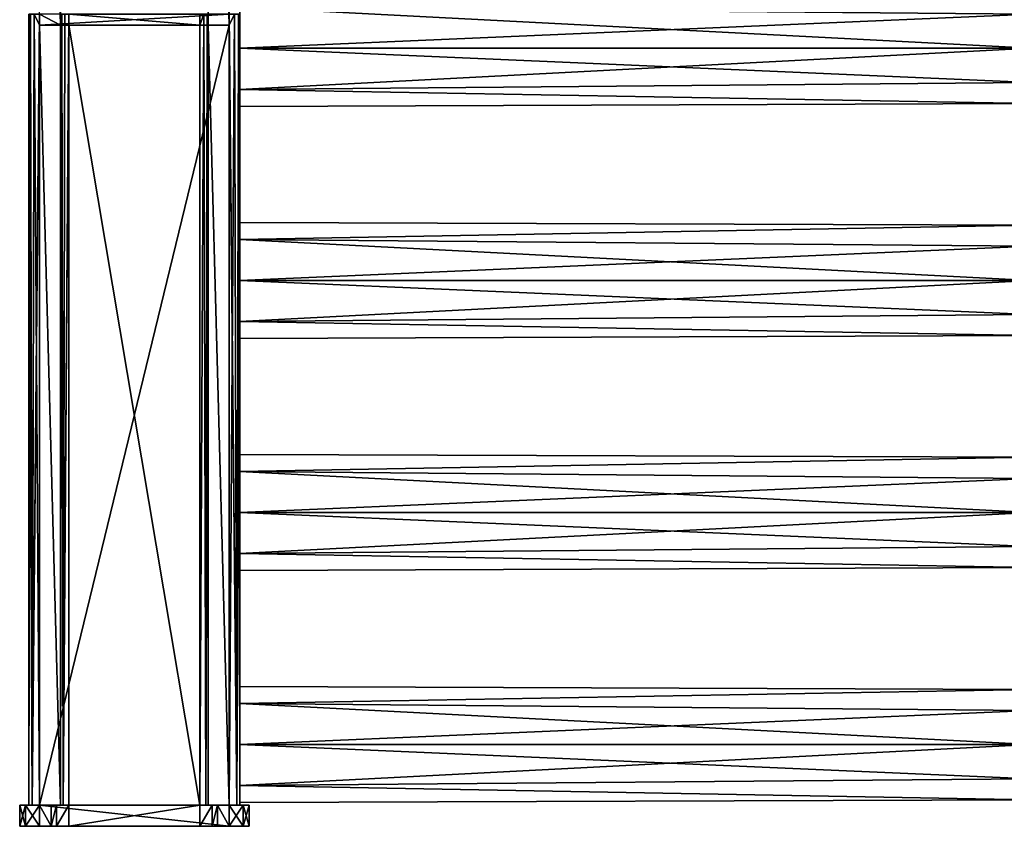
# Model space of a CAD drawing. Extents: x -252 to 252, y -10 to 1339.
# Tile 1 of 256: x -252 to -65, y 0 to 153. Entities that reach past the tile are written whole.
import ezdxf

# ---------------------------------------------------------------- set-up
doc = ezdxf.new("R2010")
doc.units = 0
doc.header["$LTSCALE"] = 52.148148
for name, color, linetype in [('1', 7, 'CONTINUOUS'), ('10', 7, 'CONTINUOUS'), ('109', 7, 'CONTINUOUS'), ('11', 7, 'CONTINUOUS'), ('110', 7, 'CONTINUOUS'), ('111', 7, 'CONTINUOUS'), ('112', 7, 'CONTINUOUS'), ('113', 7, 'CONTINUOUS'), ('114', 7, 'CONTINUOUS'), ('12', 7, 'CONTINUOUS'), ('13', 7, 'CONTINUOUS'), ('14', 7, 'CONTINUOUS'), ('15', 7, 'CONTINUOUS'), ('16', 7, 'CONTINUOUS'), ('3', 7, 'CONTINUOUS'), ('31', 7, 'CONTINUOUS'), ('32', 7, 'CONTINUOUS'), ('33', 7, 'CONTINUOUS'), ('34', 7, 'CONTINUOUS'), ('35', 7, 'CONTINUOUS'), ('36', 7, 'CONTINUOUS'), ('37', 7, 'CONTINUOUS'), ('38', 7, 'CONTINUOUS'), ('39', 7, 'CONTINUOUS'), ('4', 7, 'CONTINUOUS'), ('40', 7, 'CONTINUOUS'), ('41', 7, 'CONTINUOUS'), ('42', 7, 'CONTINUOUS'), ('43', 7, 'CONTINUOUS'), ('44', 7, 'CONTINUOUS'), ('45', 7, 'CONTINUOUS'), ('5', 7, 'CONTINUOUS'), ('6', 7, 'CONTINUOUS'), ('7', 7, 'CONTINUOUS'), ('8', 7, 'CONTINUOUS'), ('89', 7, 'CONTINUOUS'), ('9', 7, 'CONTINUOUS'), ('90', 7, 'CONTINUOUS')]:
    doc.layers.add(name, color=color, linetype=linetype)

msp = doc.modelspace()

# ---------------------------------------------------------------- linework, layer by layer
at = {"layer": '1', "color": 7, "linetype": 'CONTINUOUS'}
for points in [[(-251.75, 0, -13), (-250.65, 0, -15.65), (-251.75, 0, 13), (-251.75, 0, -13)], [(-251.75, 0, 13), (-250.65, 0, -15.65), (-250.65, 0, 15.65), (-251.75, 0, 13)], [(-250.65, 0, -15.65), (-248, 0, -16.75), (-250.65, 0, 15.65), (-250.65, 0, -15.65)], [(-250.65, 0, 15.65), (-248, 0, -16.75), (-248, 0, 16.75), (-250.65, 0, 15.65)], [(-242.4, 0, -20.75), (-217.6, 0, -20.75), (-248, 0, 16.75), (-242.4, 0, -20.75)], [(-248, 0, 16.75), (-217.6, 0, -20.75), (-215.23, 0, -19.77), (-248, 0, 16.75)], [(-244.77, 0, -19.77), (-242.4, 0, -20.75), (-248, 0, 16.75), (-244.77, 0, -19.77)], [(-212, 0, 16.75), (-248, 0, 16.75), (-212, 0, -16.75), (-212, 0, 16.75)], [(-248, 0, -16.75), (-245.75, 0, -16.75), (-248, 0, 16.75), (-248, 0, -16.75)], [(-245.75, 0, -16.75), (-244.77, 0, -19.77), (-248, 0, 16.75), (-245.75, 0, -16.75)], [(-214.25, 0, -17.4), (-248, 0, 16.75), (-215.23, 0, -19.77), (-214.25, 0, -17.4)], [(-212, 0, -16.75), (-248, 0, 16.75), (-214.25, 0, -16.75), (-212, 0, -16.75)], [(-214.25, 0, -16.75), (-248, 0, 16.75), (-214.25, 0, -17.4), (-214.25, 0, -16.75)], [(-245.75, 0, -17.4), (-244.77, 0, -19.77), (-245.75, 0, -16.75), (-245.75, 0, -17.4)], [(-209.35, 0, -15.65), (-212, 0, 16.75), (-212, 0, -16.75), (-209.35, 0, -15.65)], [(-209.35, 0, 15.65), (-212, 0, 16.75), (-209.35, 0, -15.65), (-209.35, 0, 15.65)], [(-208.25, 0, -13), (-209.35, 0, 15.65), (-209.35, 0, -15.65), (-208.25, 0, -13)], [(-208.25, 0, 13), (-209.35, 0, 15.65), (-208.25, 0, -13), (-208.25, 0, 13)]]:
    msp.add_3dface(points, dxfattribs=at)
at = {"layer": '10', "color": 7, "linetype": 'CONTINUOUS'}
for points in [[(-248, 154, 15), (-248, 151.89, 15), (-212, 154, 15), (-248, 154, 15)], [(-212, 154, 15), (-248, 151.89, 15), (-212, 151.89, 15), (-212, 154, 15)], [(-248, 151.89, 15), (-248, 4, 15), (-212, 151.89, 15), (-248, 151.89, 15)], [(-212, 151.89, 15), (-248, 4, 15), (-212, 4, 15), (-212, 151.89, 15)]]:
    msp.add_3dface(points, dxfattribs=at)
at = {"layer": '109', "color": 7, "linetype": 'CONTINUOUS'}
for points in [[(-60, 69.96, -3.4), (-210, 70.5), (-60, 69.96, 3.4), (-60, 69.96, -3.4)], [(-210, 70.5), (-210, 67.28, 7.78), (-60, 69.96, 3.4), (-210, 70.5)], [(-210, 67.28, -7.78), (-210, 70.5), (-60, 69.96, -3.4), (-210, 67.28, -7.78)], [(-60, 69.96, 3.4), (-210, 67.28, 7.78), (-60, 65.97, 8.9), (-60, 69.96, 3.4)], [(-60, 65.97, -8.9), (-210, 67.28, -7.78), (-60, 69.96, -3.4), (-60, 65.97, -8.9)], [(-210, 67.28, 7.78), (-210, 59.5, 11), (-60, 65.97, 8.9), (-210, 67.28, 7.78)], [(-210, 59.5, -11), (-210, 67.28, -7.78), (-60, 59.5, -11), (-210, 59.5, -11)], [(-60, 59.5, -11), (-210, 67.28, -7.78), (-60, 65.97, -8.9), (-60, 59.5, -11)], [(-60, 65.97, 8.9), (-210, 59.5, 11), (-60, 59.5, 11), (-60, 65.97, 8.9)]]:
    msp.add_3dface(points, dxfattribs=at)
at = {"layer": '11', "color": 7, "linetype": 'CONTINUOUS'}
for points in [[(-212, 154, 15), (-210.59, 4, 14.41), (-211, 154, 14.73), (-212, 154, 15)], [(-212, 154, 15), (-212, 151.89, 15), (-210.59, 4, 14.41), (-212, 154, 15)], [(-211, 154, 14.73), (-210.59, 4, 14.41), (-210.27, 154, 14), (-211, 154, 14.73)], [(-210.59, 4, 14.41), (-210, 4, 13), (-210.27, 154, 14), (-210.59, 4, 14.41)], [(-210, 154, 13), (-210.27, 154, 14), (-210, 151.89, 13), (-210, 154, 13)], [(-210.27, 154, 14), (-210, 4, 13), (-210, 151.89, 13), (-210.27, 154, 14)], [(-212, 151.89, 15), (-212, 4, 15), (-210.59, 4, 14.41), (-212, 151.89, 15)]]:
    msp.add_3dface(points, dxfattribs=at)
at = {"layer": '110', "color": 7, "linetype": 'CONTINUOUS'}
for points in [[(-60, 59.5, 11), (-210, 51.72, 7.78), (-60, 53.03, 8.9), (-60, 59.5, 11)], [(-210, 59.5, 11), (-210, 51.72, 7.78), (-60, 59.5, 11), (-210, 59.5, 11)], [(-210, 51.72, -7.78), (-210, 59.5, -11), (-60, 53.03, -8.9), (-210, 51.72, -7.78)], [(-210, 59.5, -11), (-60, 59.5, -11), (-60, 53.03, -8.9), (-210, 59.5, -11)], [(-60, 49.04, -3.4), (-210, 51.72, -7.78), (-60, 53.03, -8.9), (-60, 49.04, -3.4)], [(-60, 53.03, 8.9), (-210, 51.72, 7.78), (-60, 49.04, 3.4), (-60, 53.03, 8.9)], [(-210, 48.5), (-210, 51.72, -7.78), (-60, 49.04, -3.4), (-210, 48.5)], [(-210, 51.72, 7.78), (-210, 48.5), (-60, 49.04, 3.4), (-210, 51.72, 7.78)], [(-60, 49.04, 3.4), (-210, 48.5), (-60, 49.04, -3.4), (-60, 49.04, 3.4)]]:
    msp.add_3dface(points, dxfattribs=at)
at = {"layer": '111', "color": 7, "linetype": 'CONTINUOUS'}
for points in [[(-210, 111.28, -7.78), (-210, 114.5), (-60, 113.96, -3.4), (-210, 111.28, -7.78)], [(-210, 114.5), (-210, 111.28, 7.78), (-60, 113.96, 3.4), (-210, 114.5)], [(-60, 113.96, -3.4), (-210, 114.5), (-60, 113.96, 3.4), (-60, 113.96, -3.4)], [(-60, 109.97, -8.9), (-210, 111.28, -7.78), (-60, 113.96, -3.4), (-60, 109.97, -8.9)], [(-60, 113.96, 3.4), (-210, 111.28, 7.78), (-60, 109.97, 8.9), (-60, 113.96, 3.4)], [(-210, 103.5, -11), (-210, 111.28, -7.78), (-60, 103.5, -11), (-210, 103.5, -11)], [(-60, 103.5, -11), (-210, 111.28, -7.78), (-60, 109.97, -8.9), (-60, 103.5, -11)], [(-210, 111.28, 7.78), (-210, 103.5, 11), (-60, 109.97, 8.9), (-210, 111.28, 7.78)], [(-60, 109.97, 8.9), (-210, 103.5, 11), (-60, 103.5, 11), (-60, 109.97, 8.9)]]:
    msp.add_3dface(points, dxfattribs=at)
at = {"layer": '112', "color": 7, "linetype": 'CONTINUOUS'}
for points in [[(-210, 103.5, 11), (-210, 95.72, 7.78), (-60, 103.5, 11), (-210, 103.5, 11)], [(-210, 95.72, -7.78), (-210, 103.5, -11), (-60, 97.03, -8.9), (-210, 95.72, -7.78)], [(-210, 103.5, -11), (-60, 103.5, -11), (-60, 97.03, -8.9), (-210, 103.5, -11)], [(-60, 103.5, 11), (-210, 95.72, 7.78), (-60, 97.03, 8.9), (-60, 103.5, 11)], [(-60, 97.03, 8.9), (-210, 95.72, 7.78), (-60, 93.04, 3.4), (-60, 97.03, 8.9)], [(-60, 93.04, -3.4), (-210, 95.72, -7.78), (-60, 97.03, -8.9), (-60, 93.04, -3.4)], [(-210, 95.72, 7.78), (-210, 92.5), (-60, 93.04, 3.4), (-210, 95.72, 7.78)], [(-210, 92.5), (-210, 95.72, -7.78), (-60, 93.04, -3.4), (-210, 92.5)], [(-60, 93.04, 3.4), (-210, 92.5), (-60, 93.04, -3.4), (-60, 93.04, 3.4)]]:
    msp.add_3dface(points, dxfattribs=at)
at = {"layer": '113', "color": 7, "linetype": 'CONTINUOUS'}
for points in [[(-210, 147.5, -11), (-210, 155.28, -7.78), (-60, 147.5, -11), (-210, 147.5, -11)], [(-60, 147.5, -11), (-210, 155.28, -7.78), (-60, 153.97, -8.9), (-60, 147.5, -11)], [(-210, 155.28, 7.78), (-210, 147.5, 11), (-60, 153.97, 8.9), (-210, 155.28, 7.78)], [(-60, 153.97, 8.9), (-210, 147.5, 11), (-60, 147.5, 11), (-60, 153.97, 8.9)]]:
    msp.add_3dface(points, dxfattribs=at)
at = {"layer": '114', "color": 7, "linetype": 'CONTINUOUS'}
for points in [[(-210, 147.5, -11), (-60, 147.5, -11), (-60, 141.03, -8.9), (-210, 147.5, -11)], [(-210, 139.72, -7.78), (-210, 147.5, -11), (-60, 141.03, -8.9), (-210, 139.72, -7.78)], [(-210, 147.5, 11), (-210, 139.72, 7.78), (-60, 147.5, 11), (-210, 147.5, 11)], [(-60, 147.5, 11), (-210, 139.72, 7.78), (-60, 141.03, 8.9), (-60, 147.5, 11)], [(-60, 141.03, 8.9), (-210, 139.72, 7.78), (-60, 137.04, 3.4), (-60, 141.03, 8.9)], [(-60, 137.04, -3.4), (-210, 139.72, -7.78), (-60, 141.03, -8.9), (-60, 137.04, -3.4)], [(-210, 136.5), (-210, 139.72, -7.78), (-60, 137.04, -3.4), (-210, 136.5)], [(-210, 139.72, 7.78), (-210, 136.5), (-60, 137.04, 3.4), (-210, 139.72, 7.78)], [(-60, 137.04, 3.4), (-210, 136.5), (-60, 137.04, -3.4), (-60, 137.04, 3.4)]]:
    msp.add_3dface(points, dxfattribs=at)
at = {"layer": '12', "color": 7, "linetype": 'CONTINUOUS'}
for points in [[(-210, 155.28, 7.78), (-210, 151.89, 13), (-210, 147.5, 11), (-210, 155.28, 7.78)], [(-210, 147.5, -11), (-210, 154, -13), (-210, 155.28, -7.78), (-210, 147.5, -11)], [(-210, 154, 13), (-210, 151.89, 13), (-210, 155.28, 7.78), (-210, 154, 13)], [(-210, 151.89, -13), (-210, 154, -13), (-210, 147.5, -11), (-210, 151.89, -13)], [(-210, 4, -13), (-210, 151.89, -13), (-210, 15.5, -11), (-210, 4, -13)], [(-210, 15.5, -11), (-210, 151.89, -13), (-210, 59.5, -11), (-210, 15.5, -11)], [(-210, 59.5, -11), (-210, 151.89, -13), (-210, 103.5, -11), (-210, 59.5, -11)], [(-210, 103.5, -11), (-210, 151.89, -13), (-210, 111.28, -7.78), (-210, 103.5, -11)], [(-210, 111.28, -7.78), (-210, 151.89, -13), (-210, 114.5), (-210, 111.28, -7.78)], [(-210, 114.5), (-210, 151.89, -13), (-210, 139.72, -7.78), (-210, 114.5)], [(-210, 151.89, -13), (-210, 147.5, -11), (-210, 139.72, -7.78), (-210, 151.89, -13)], [(-210, 151.89, 13), (-210, 4, 13), (-210, 147.5, 11), (-210, 151.89, 13)], [(-210, 147.5, 11), (-210, 103.5, 11), (-210, 139.72, 7.78), (-210, 147.5, 11)], [(-210, 4, 13), (-210, 103.5, 11), (-210, 147.5, 11), (-210, 4, 13)], [(-210, 136.5), (-210, 114.5), (-210, 139.72, -7.78), (-210, 136.5)], [(-210, 139.72, 7.78), (-210, 103.5, 11), (-210, 136.5), (-210, 139.72, 7.78)], [(-210, 111.28, 7.78), (-210, 114.5), (-210, 136.5), (-210, 111.28, 7.78)], [(-210, 103.5, 11), (-210, 111.28, 7.78), (-210, 136.5), (-210, 103.5, 11)], [(-210, 103.5, 11), (-210, 59.5, 11), (-210, 95.72, 7.78), (-210, 103.5, 11)], [(-210, 67.28, -7.78), (-210, 59.5, -11), (-210, 103.5, -11), (-210, 67.28, -7.78)], [(-210, 70.5), (-210, 67.28, -7.78), (-210, 103.5, -11), (-210, 70.5)], [(-210, 70.5), (-210, 103.5, -11), (-210, 95.72, -7.78), (-210, 70.5)], [(-210, 4, 13), (-210, 59.5, 11), (-210, 103.5, 11), (-210, 4, 13)], [(-210, 95.72, 7.78), (-210, 59.5, 11), (-210, 92.5), (-210, 95.72, 7.78)], [(-210, 92.5), (-210, 70.5), (-210, 95.72, -7.78), (-210, 92.5)], [(-210, 67.28, 7.78), (-210, 70.5), (-210, 92.5), (-210, 67.28, 7.78)], [(-210, 59.5, 11), (-210, 67.28, 7.78), (-210, 92.5), (-210, 59.5, 11)], [(-210, 26.5), (-210, 23.28, -7.78), (-210, 59.5, -11), (-210, 26.5)], [(-210, 26.5), (-210, 59.5, -11), (-210, 51.72, -7.78), (-210, 26.5)], [(-210, 23.28, -7.78), (-210, 15.5, -11), (-210, 59.5, -11), (-210, 23.28, -7.78)], [(-210, 59.5, 11), (-210, 4, 13), (-210, 51.72, 7.78), (-210, 59.5, 11)], [(-210, 48.5), (-210, 26.5), (-210, 51.72, -7.78), (-210, 48.5)], [(-210, 51.72, 7.78), (-210, 15.5, 11), (-210, 48.5), (-210, 51.72, 7.78)], [(-210, 4, 13), (-210, 15.5, 11), (-210, 51.72, 7.78), (-210, 4, 13)], [(-210, 23.28, 7.78), (-210, 26.5), (-210, 48.5), (-210, 23.28, 7.78)], [(-210, 15.5, 11), (-210, 23.28, 7.78), (-210, 48.5), (-210, 15.5, 11)], [(-210, 4, -13), (-210, 15.5, -11), (-210, 7.72, -7.78), (-210, 4, -13)], [(-210, 15.5, 11), (-210, 4, 13), (-210, 7.72, 7.78), (-210, 15.5, 11)], [(-210, 4.5), (-210, 4, -13), (-210, 7.72, -7.78), (-210, 4.5)], [(-210, 7.72, 7.78), (-210, 4, 13), (-210, 4.5), (-210, 7.72, 7.78)], [(-210, 4, 13), (-210, 4, -13), (-210, 4.5), (-210, 4, 13)]]:
    msp.add_3dface(points, dxfattribs=at)
at = {"layer": '13', "color": 7, "linetype": 'CONTINUOUS'}
for points in [[(-210.59, 4, -14.41), (-212, 4, -15), (-211, 154, -14.73), (-210.59, 4, -14.41)], [(-212, 154, -15), (-211, 154, -14.73), (-212, 151.89, -15), (-212, 154, -15)], [(-211, 154, -14.73), (-212, 4, -15), (-212, 151.89, -15), (-211, 154, -14.73)], [(-210.27, 154, -14), (-210.59, 4, -14.41), (-211, 154, -14.73), (-210.27, 154, -14)], [(-210, 154, -13), (-210.59, 4, -14.41), (-210.27, 154, -14), (-210, 154, -13)], [(-210, 154, -13), (-210, 151.89, -13), (-210.59, 4, -14.41), (-210, 154, -13)], [(-210, 151.89, -13), (-210, 4, -13), (-210.59, 4, -14.41), (-210, 151.89, -13)]]:
    msp.add_3dface(points, dxfattribs=at)
at = {"layer": '14', "color": 7, "linetype": 'CONTINUOUS'}
for points in [[(-216, 299.78, -15), (-212, 151.89, -15), (-216, 151.89, -15), (-216, 299.78, -15)], [(-212, 154, -15), (-212, 151.89, -15), (-216, 299.78, -15), (-212, 154, -15)], [(-212, 151.89, -15), (-212, 4, -15), (-216, 151.89, -15), (-212, 151.89, -15)], [(-216, 151.89, -15), (-212, 4, -15), (-216, 4, -15), (-216, 151.89, -15)]]:
    msp.add_3dface(points, dxfattribs=at)
at = {"layer": '15', "color": 7, "linetype": 'CONTINUOUS'}
for points in [[(-216, 299.78, -17.4), (-216, 151.89, -15), (-216, 154, -17.4), (-216, 299.78, -17.4)], [(-216, 299.78, -15), (-216, 151.89, -15), (-216, 299.78, -17.4), (-216, 299.78, -15)], [(-216, 154, -17.4), (-216, 151.89, -15), (-216, 151.89, -17.4), (-216, 154, -17.4)], [(-216, 151.89, -17.4), (-216, 4, -15), (-216, 4, -17.4), (-216, 151.89, -17.4)], [(-216, 151.89, -15), (-216, 4, -15), (-216, 151.89, -17.4), (-216, 151.89, -15)]]:
    msp.add_3dface(points, dxfattribs=at)
at = {"layer": '16', "color": 7, "linetype": 'CONTINUOUS'}
for points in [[(-217.6, 151.89, -19), (-217.6, 154, -19), (-216.8, 154, -18.79), (-217.6, 151.89, -19)], [(-216.47, 4, -18.53), (-217.6, 4, -19), (-216.8, 154, -18.79), (-216.47, 4, -18.53)], [(-217.6, 4, -19), (-217.6, 151.89, -19), (-216.8, 154, -18.79), (-217.6, 4, -19)], [(-216.21, 154, -18.2), (-216.47, 4, -18.53), (-216.8, 154, -18.79), (-216.21, 154, -18.2)], [(-216, 154, -17.4), (-216, 151.89, -17.4), (-216.47, 4, -18.53), (-216, 154, -17.4)], [(-216, 154, -17.4), (-216.47, 4, -18.53), (-216.21, 154, -18.2), (-216, 154, -17.4)], [(-216, 151.89, -17.4), (-216, 4, -17.4), (-216.47, 4, -18.53), (-216, 151.89, -17.4)]]:
    msp.add_3dface(points, dxfattribs=at)
at = {"layer": '3', "color": 7, "linetype": 'CONTINUOUS'}
for points in [[(-242.4, 151.89, -19), (-242.4, 154, -19), (-217.6, 151.89, -19), (-242.4, 151.89, -19)], [(-217.6, 151.89, -19), (-242.4, 154, -19), (-217.6, 154, -19), (-217.6, 151.89, -19)], [(-242.4, 4, -19), (-242.4, 151.89, -19), (-217.6, 4, -19), (-242.4, 4, -19)], [(-217.6, 4, -19), (-242.4, 151.89, -19), (-217.6, 151.89, -19), (-217.6, 4, -19)]]:
    msp.add_3dface(points, dxfattribs=at)
at = {"layer": '31', "color": 7, "linetype": 'CONTINUOUS'}
for points in [[(-251.75, 4, 13), (-250.65, 4, 15.65), (-251.75, 4, -13), (-251.75, 4, 13)], [(-251.75, 4, -13), (-250.65, 4, 15.65), (-250.65, 4, -15.65), (-251.75, 4, -13)], [(-250.65, 4, 15.65), (-250, 4, 13), (-250.65, 4, -15.65), (-250.65, 4, 15.65)], [(-249.41, 4, 14.41), (-250, 4, 13), (-250.65, 4, 15.65), (-249.41, 4, 14.41)], [(-250, 4, 13), (-250, 4, -13), (-250.65, 4, -15.65), (-250, 4, 13)], [(-250, 4, -13), (-249.41, 4, -14.41), (-250.65, 4, -15.65), (-250, 4, -13)], [(-250.65, 4, -15.65), (-248, 4, -15), (-248, 4, -16.75), (-250.65, 4, -15.65)], [(-248, 4, 16.75), (-249.41, 4, 14.41), (-250.65, 4, 15.65), (-248, 4, 16.75)], [(-249.41, 4, -14.41), (-248, 4, -15), (-250.65, 4, -15.65), (-249.41, 4, -14.41)], [(-248, 4, 15), (-249.41, 4, 14.41), (-248, 4, 16.75), (-248, 4, 15)], [(-248, 4, -15), (-244, 4, -15), (-248, 4, -16.75), (-248, 4, -15)], [(-212, 4, 15), (-248, 4, 15), (-212, 4, 16.75), (-212, 4, 15)], [(-212, 4, 16.75), (-248, 4, 15), (-248, 4, 16.75), (-212, 4, 16.75)], [(-248, 4, -16.75), (-244, 4, -15), (-245.75, 4, -16.75), (-248, 4, -16.75)], [(-245.75, 4, -17.4), (-244, 4, -15), (-244.77, 4, -19.77), (-245.75, 4, -17.4)], [(-245.75, 4, -16.75), (-244, 4, -15), (-245.75, 4, -17.4), (-245.75, 4, -16.75)], [(-244, 4, -15), (-244, 4, -17.4), (-244.77, 4, -19.77), (-244, 4, -15)], [(-244, 4, -17.4), (-243.53, 4, -18.53), (-244.77, 4, -19.77), (-244, 4, -17.4)], [(-244.77, 4, -19.77), (-242.4, 4, -19), (-242.4, 4, -20.75), (-244.77, 4, -19.77)], [(-243.53, 4, -18.53), (-242.4, 4, -19), (-244.77, 4, -19.77), (-243.53, 4, -18.53)], [(-217.6, 4, -19), (-217.6, 4, -20.75), (-242.4, 4, -20.75), (-217.6, 4, -19)], [(-242.4, 4, -19), (-217.6, 4, -19), (-242.4, 4, -20.75), (-242.4, 4, -19)], [(-217.6, 4, -19), (-216.47, 4, -18.53), (-217.6, 4, -20.75), (-217.6, 4, -19)], [(-217.6, 4, -20.75), (-216.47, 4, -18.53), (-215.23, 4, -19.77), (-217.6, 4, -20.75)], [(-216.47, 4, -18.53), (-216, 4, -17.4), (-215.23, 4, -19.77), (-216.47, 4, -18.53)], [(-216, 4, -17.4), (-212, 4, -15), (-214.25, 4, -16.75), (-216, 4, -17.4)], [(-216, 4, -15), (-212, 4, -15), (-216, 4, -17.4), (-216, 4, -15)], [(-215.23, 4, -19.77), (-216, 4, -17.4), (-214.25, 4, -16.75), (-215.23, 4, -19.77)], [(-214.25, 4, -17.4), (-215.23, 4, -19.77), (-214.25, 4, -16.75), (-214.25, 4, -17.4)], [(-214.25, 4, -16.75), (-212, 4, -15), (-212, 4, -16.75), (-214.25, 4, -16.75)], [(-212, 4, -16.75), (-210.59, 4, -14.41), (-209.35, 4, -15.65), (-212, 4, -16.75)], [(-212, 4, -15), (-210.59, 4, -14.41), (-212, 4, -16.75), (-212, 4, -15)], [(-209.35, 4, 15.65), (-212, 4, 15), (-212, 4, 16.75), (-209.35, 4, 15.65)], [(-210.59, 4, 14.41), (-212, 4, 15), (-209.35, 4, 15.65), (-210.59, 4, 14.41)], [(-210, 4, 13), (-210.59, 4, 14.41), (-209.35, 4, 15.65), (-210, 4, 13)], [(-210.59, 4, -14.41), (-210, 4, -13), (-209.35, 4, -15.65), (-210.59, 4, -14.41)], [(-210, 4, -13), (-210, 4, 13), (-209.35, 4, 15.65), (-210, 4, -13)], [(-209.35, 4, -15.65), (-210, 4, -13), (-209.35, 4, 15.65), (-209.35, 4, -15.65)], [(-208.25, 4, -13), (-209.35, 4, -15.65), (-208.25, 4, 13), (-208.25, 4, -13)], [(-208.25, 4, 13), (-209.35, 4, -15.65), (-209.35, 4, 15.65), (-208.25, 4, 13)]]:
    msp.add_3dface(points, dxfattribs=at)
at = {"layer": '32', "color": 7, "linetype": 'CONTINUOUS'}
for points in [[(-217.6, 0, -20.75), (-242.4, 0, -20.75), (-217.6, 4, -20.75), (-217.6, 0, -20.75)], [(-217.6, 4, -20.75), (-242.4, 0, -20.75), (-242.4, 4, -20.75), (-217.6, 4, -20.75)]]:
    msp.add_3dface(points, dxfattribs=at)
at = {"layer": '33', "color": 7, "linetype": 'CONTINUOUS'}
for points in [[(-244.77, 0, -19.77), (-245.75, 0, -17.4), (-244.77, 4, -19.77), (-244.77, 0, -19.77)], [(-245.75, 0, -17.4), (-245.75, 4, -17.4), (-244.77, 4, -19.77), (-245.75, 0, -17.4)], [(-244.77, 0, -19.77), (-244.77, 4, -19.77), (-242.4, 4, -20.75), (-244.77, 0, -19.77)], [(-242.4, 0, -20.75), (-244.77, 0, -19.77), (-242.4, 4, -20.75), (-242.4, 0, -20.75)]]:
    msp.add_3dface(points, dxfattribs=at)
at = {"layer": '34', "color": 7, "linetype": 'CONTINUOUS'}
for points in [[(-245.75, 0, -17.4), (-245.75, 0, -16.75), (-245.75, 4, -16.75), (-245.75, 0, -17.4)], [(-245.75, 0, -17.4), (-245.75, 4, -16.75), (-245.75, 4, -17.4), (-245.75, 0, -17.4)]]:
    msp.add_3dface(points, dxfattribs=at)
at = {"layer": '35', "color": 7, "linetype": 'CONTINUOUS'}
for points in [[(-245.75, 0, -16.75), (-248, 4, -16.75), (-245.75, 4, -16.75), (-245.75, 0, -16.75)], [(-245.75, 0, -16.75), (-248, 0, -16.75), (-248, 4, -16.75), (-245.75, 0, -16.75)]]:
    msp.add_3dface(points, dxfattribs=at)
at = {"layer": '36', "color": 7, "linetype": 'CONTINUOUS'}
for points in [[(-251.75, 0, -13), (-251.75, 4, -13), (-250.65, 4, -15.65), (-251.75, 0, -13)], [(-250.65, 0, -15.65), (-251.75, 0, -13), (-250.65, 4, -15.65), (-250.65, 0, -15.65)], [(-250.65, 0, -15.65), (-250.65, 4, -15.65), (-248, 4, -16.75), (-250.65, 0, -15.65)], [(-248, 0, -16.75), (-250.65, 0, -15.65), (-248, 4, -16.75), (-248, 0, -16.75)]]:
    msp.add_3dface(points, dxfattribs=at)
at = {"layer": '37', "color": 7, "linetype": 'CONTINUOUS'}
for points in [[(-251.75, 0, -13), (-251.75, 0, 13), (-251.75, 4, -13), (-251.75, 0, -13)], [(-251.75, 0, 13), (-251.75, 4, 13), (-251.75, 4, -13), (-251.75, 0, 13)]]:
    msp.add_3dface(points, dxfattribs=at)
at = {"layer": '38', "color": 7, "linetype": 'CONTINUOUS'}
for points in [[(-250.65, 0, 15.65), (-250.65, 4, 15.65), (-251.75, 4, 13), (-250.65, 0, 15.65)], [(-251.75, 0, 13), (-250.65, 0, 15.65), (-251.75, 4, 13), (-251.75, 0, 13)], [(-250.65, 0, 15.65), (-248, 0, 16.75), (-250.65, 4, 15.65), (-250.65, 0, 15.65)], [(-248, 0, 16.75), (-248, 4, 16.75), (-250.65, 4, 15.65), (-248, 0, 16.75)]]:
    msp.add_3dface(points, dxfattribs=at)
at = {"layer": '39', "color": 7, "linetype": 'CONTINUOUS'}
for points in [[(-248, 0, 16.75), (-212, 0, 16.75), (-248, 4, 16.75), (-248, 0, 16.75)], [(-212, 0, 16.75), (-212, 4, 16.75), (-248, 4, 16.75), (-212, 0, 16.75)]]:
    msp.add_3dface(points, dxfattribs=at)
at = {"layer": '4', "color": 7, "linetype": 'CONTINUOUS'}
for points in [[(-243.53, 4, -18.53), (-244, 4, -17.4), (-243.79, 154, -18.2), (-243.53, 4, -18.53)], [(-243.79, 154, -18.2), (-244, 4, -17.4), (-244, 151.89, -17.4), (-243.79, 154, -18.2)], [(-244, 154, -17.4), (-243.79, 154, -18.2), (-244, 151.89, -17.4), (-244, 154, -17.4)], [(-243.2, 154, -18.79), (-243.53, 4, -18.53), (-243.79, 154, -18.2), (-243.2, 154, -18.79)], [(-242.4, 154, -19), (-243.53, 4, -18.53), (-243.2, 154, -18.79), (-242.4, 154, -19)], [(-242.4, 154, -19), (-242.4, 151.89, -19), (-243.53, 4, -18.53), (-242.4, 154, -19)], [(-242.4, 151.89, -19), (-242.4, 4, -19), (-243.53, 4, -18.53), (-242.4, 151.89, -19)]]:
    msp.add_3dface(points, dxfattribs=at)
at = {"layer": '40', "color": 7, "linetype": 'CONTINUOUS'}
for points in [[(-209.35, 0, 15.65), (-209.35, 4, 15.65), (-212, 4, 16.75), (-209.35, 0, 15.65)], [(-212, 0, 16.75), (-209.35, 0, 15.65), (-212, 4, 16.75), (-212, 0, 16.75)], [(-208.25, 0, 13), (-208.25, 4, 13), (-209.35, 4, 15.65), (-208.25, 0, 13)], [(-209.35, 0, 15.65), (-208.25, 0, 13), (-209.35, 4, 15.65), (-209.35, 0, 15.65)]]:
    msp.add_3dface(points, dxfattribs=at)
at = {"layer": '41', "color": 7, "linetype": 'CONTINUOUS'}
for points in [[(-208.25, 0, -13), (-208.25, 4, -13), (-208.25, 4, 13), (-208.25, 0, -13)], [(-208.25, 0, 13), (-208.25, 0, -13), (-208.25, 4, 13), (-208.25, 0, 13)]]:
    msp.add_3dface(points, dxfattribs=at)
at = {"layer": '42', "color": 7, "linetype": 'CONTINUOUS'}
for points in [[(-209.35, 0, -15.65), (-212, 0, -16.75), (-209.35, 4, -15.65), (-209.35, 0, -15.65)], [(-212, 0, -16.75), (-212, 4, -16.75), (-209.35, 4, -15.65), (-212, 0, -16.75)], [(-208.25, 0, -13), (-209.35, 0, -15.65), (-208.25, 4, -13), (-208.25, 0, -13)], [(-209.35, 0, -15.65), (-209.35, 4, -15.65), (-208.25, 4, -13), (-209.35, 0, -15.65)]]:
    msp.add_3dface(points, dxfattribs=at)
at = {"layer": '43', "color": 7, "linetype": 'CONTINUOUS'}
for points in [[(-212, 0, -16.75), (-214.25, 0, -16.75), (-214.25, 4, -16.75), (-212, 0, -16.75)], [(-212, 0, -16.75), (-214.25, 4, -16.75), (-212, 4, -16.75), (-212, 0, -16.75)]]:
    msp.add_3dface(points, dxfattribs=at)
at = {"layer": '44', "color": 7, "linetype": 'CONTINUOUS'}
for points in [[(-214.25, 0, -16.75), (-214.25, 0, -17.4), (-214.25, 4, -17.4), (-214.25, 0, -16.75)], [(-214.25, 0, -16.75), (-214.25, 4, -17.4), (-214.25, 4, -16.75), (-214.25, 0, -16.75)]]:
    msp.add_3dface(points, dxfattribs=at)
at = {"layer": '45', "color": 7, "linetype": 'CONTINUOUS'}
for points in [[(-215.23, 0, -19.77), (-217.6, 0, -20.75), (-215.23, 4, -19.77), (-215.23, 0, -19.77)], [(-217.6, 0, -20.75), (-217.6, 4, -20.75), (-215.23, 4, -19.77), (-217.6, 0, -20.75)], [(-215.23, 0, -19.77), (-215.23, 4, -19.77), (-214.25, 4, -17.4), (-215.23, 0, -19.77)], [(-214.25, 0, -17.4), (-215.23, 0, -19.77), (-214.25, 4, -17.4), (-214.25, 0, -17.4)]]:
    msp.add_3dface(points, dxfattribs=at)
at = {"layer": '5', "color": 7, "linetype": 'CONTINUOUS'}
for points in [[(-244, 154, -17.4), (-244, 151.89, -17.4), (-244, 299.78, -15), (-244, 154, -17.4)], [(-244, 299.78, -15), (-244, 151.89, -17.4), (-244, 151.89, -15), (-244, 299.78, -15)], [(-244, 151.89, -15), (-244, 4, -17.4), (-244, 4, -15), (-244, 151.89, -15)], [(-244, 151.89, -17.4), (-244, 4, -17.4), (-244, 151.89, -15), (-244, 151.89, -17.4)]]:
    msp.add_3dface(points, dxfattribs=at)
at = {"layer": '6', "color": 7, "linetype": 'CONTINUOUS'}
for points in [[(-244, 299.78, -15), (-244, 151.89, -15), (-248, 299.78, -15), (-244, 299.78, -15)], [(-248, 299.78, -15), (-244, 151.89, -15), (-248, 154, -15), (-248, 299.78, -15)], [(-248, 154, -15), (-244, 151.89, -15), (-248, 151.89, -15), (-248, 154, -15)], [(-244, 151.89, -15), (-244, 4, -15), (-248, 151.89, -15), (-244, 151.89, -15)], [(-248, 151.89, -15), (-244, 4, -15), (-248, 4, -15), (-248, 151.89, -15)]]:
    msp.add_3dface(points, dxfattribs=at)
at = {"layer": '7', "color": 7, "linetype": 'CONTINUOUS'}
for points in [[(-250, 154, -13), (-249.73, 154, -14), (-250, 151.89, -13), (-250, 154, -13)], [(-249.73, 154, -14), (-250, 4, -13), (-250, 151.89, -13), (-249.73, 154, -14)], [(-249.41, 4, -14.41), (-250, 4, -13), (-249.73, 154, -14), (-249.41, 4, -14.41)], [(-249, 154, -14.73), (-249.41, 4, -14.41), (-249.73, 154, -14), (-249, 154, -14.73)], [(-248, 154, -15), (-248, 151.89, -15), (-249.41, 4, -14.41), (-248, 154, -15)], [(-248, 154, -15), (-249.41, 4, -14.41), (-249, 154, -14.73), (-248, 154, -15)], [(-248, 151.89, -15), (-248, 4, -15), (-249.41, 4, -14.41), (-248, 151.89, -15)]]:
    msp.add_3dface(points, dxfattribs=at)
at = {"layer": '8', "color": 7, "linetype": 'CONTINUOUS'}
for points in [[(-250, 154, 13), (-250, 151.89, -13), (-250, 151.89, 13), (-250, 154, 13)], [(-250, 154, -13), (-250, 151.89, -13), (-250, 154, 13), (-250, 154, -13)], [(-250, 151.89, 13), (-250, 4, -13), (-250, 4, 13), (-250, 151.89, 13)], [(-250, 151.89, -13), (-250, 4, -13), (-250, 151.89, 13), (-250, 151.89, -13)]]:
    msp.add_3dface(points, dxfattribs=at)
at = {"layer": '89', "color": 7, "linetype": 'CONTINUOUS'}
for points in [[(-60, 25.96, -3.4), (-210, 26.5), (-60, 25.96, 3.4), (-60, 25.96, -3.4)], [(-210, 23.28, -7.78), (-210, 26.5), (-60, 25.96, -3.4), (-210, 23.28, -7.78)], [(-210, 26.5), (-210, 23.28, 7.78), (-60, 25.96, 3.4), (-210, 26.5)], [(-60, 25.96, 3.4), (-210, 23.28, 7.78), (-60, 21.97, 8.9), (-60, 25.96, 3.4)], [(-60, 21.97, -8.9), (-210, 23.28, -7.78), (-60, 25.96, -3.4), (-60, 21.97, -8.9)], [(-210, 15.5, -11), (-210, 23.28, -7.78), (-60, 15.5, -11), (-210, 15.5, -11)], [(-210, 23.28, 7.78), (-210, 15.5, 11), (-60, 21.97, 8.9), (-210, 23.28, 7.78)], [(-60, 15.5, -11), (-210, 23.28, -7.78), (-60, 21.97, -8.9), (-60, 15.5, -11)], [(-60, 21.97, 8.9), (-210, 15.5, 11), (-60, 15.5, 11), (-60, 21.97, 8.9)]]:
    msp.add_3dface(points, dxfattribs=at)
at = {"layer": '9', "color": 7, "linetype": 'CONTINUOUS'}
for points in [[(-250, 154, 13), (-249.41, 4, 14.41), (-249.73, 154, 14), (-250, 154, 13)], [(-250, 154, 13), (-250, 151.89, 13), (-249.41, 4, 14.41), (-250, 154, 13)], [(-249.73, 154, 14), (-249.41, 4, 14.41), (-249, 154, 14.73), (-249.73, 154, 14)], [(-249.41, 4, 14.41), (-248, 4, 15), (-249, 154, 14.73), (-249.41, 4, 14.41)], [(-248, 154, 15), (-249, 154, 14.73), (-248, 151.89, 15), (-248, 154, 15)], [(-249, 154, 14.73), (-248, 4, 15), (-248, 151.89, 15), (-249, 154, 14.73)], [(-250, 151.89, 13), (-250, 4, 13), (-249.41, 4, 14.41), (-250, 151.89, 13)]]:
    msp.add_3dface(points, dxfattribs=at)
at = {"layer": '90', "color": 7, "linetype": 'CONTINUOUS'}
for points in [[(-210, 7.72, -7.78), (-210, 15.5, -11), (-60, 9.03, -8.9), (-210, 7.72, -7.78)], [(-210, 15.5, -11), (-60, 15.5, -11), (-60, 9.03, -8.9), (-210, 15.5, -11)], [(-210, 15.5, 11), (-210, 7.72, 7.78), (-60, 15.5, 11), (-210, 15.5, 11)], [(-60, 15.5, 11), (-210, 7.72, 7.78), (-60, 9.03, 8.9), (-60, 15.5, 11)], [(-60, 9.03, 8.9), (-210, 7.72, 7.78), (-60, 5.04, 3.4), (-60, 9.03, 8.9)], [(-60, 5.04, -3.4), (-210, 7.72, -7.78), (-60, 9.03, -8.9), (-60, 5.04, -3.4)], [(-210, 7.72, 7.78), (-210, 4.5), (-60, 5.04, 3.4), (-210, 7.72, 7.78)], [(-210, 4.5), (-210, 7.72, -7.78), (-60, 5.04, -3.4), (-210, 4.5)], [(-60, 5.04, 3.4), (-210, 4.5), (-60, 5.04, -3.4), (-60, 5.04, 3.4)]]:
    msp.add_3dface(points, dxfattribs=at)

doc.saveas('drawing.dxf')
